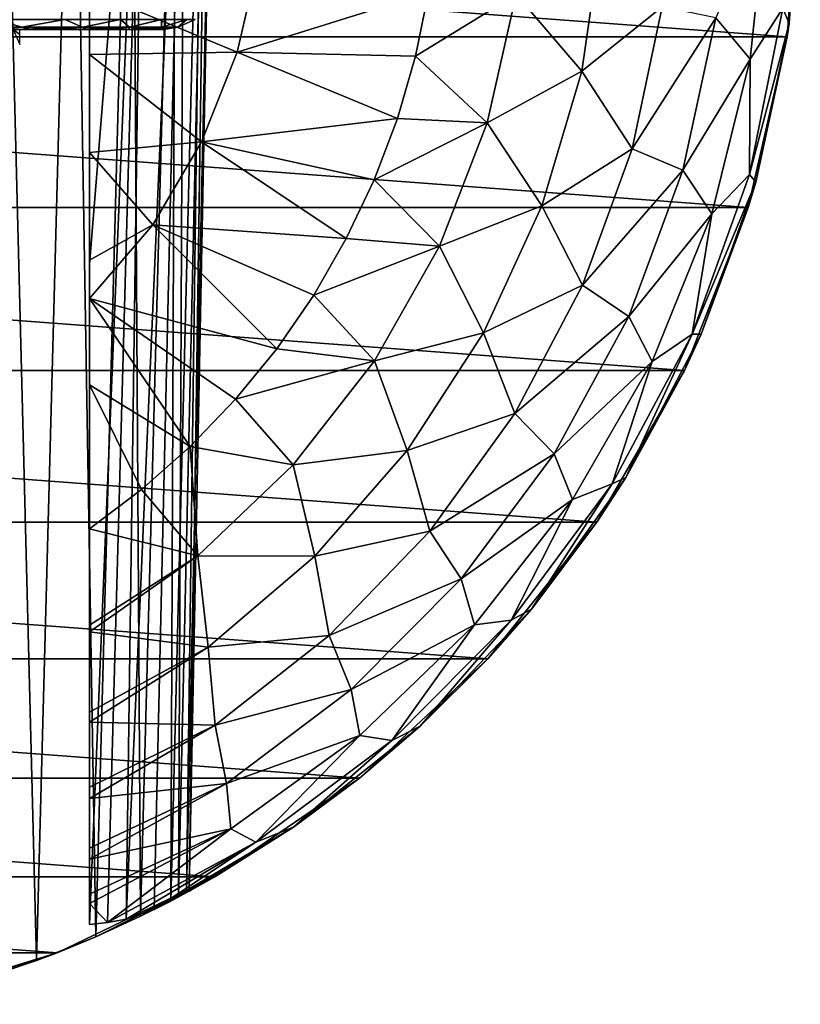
# Model space of a CAD drawing. Header units: millimetres. Extents: x -223 to 138, y -45 to 391.
# Tile 112 of 159: x -168 to -154, y 130 to 147. Entities that reach past the tile are written whole.
import ezdxf

# ---------------------------------------------------------------- set-up
doc = ezdxf.new("R2010")
doc.units = ezdxf.units.MM
doc.header["$LTSCALE"] = 81.481481
for name, color, linetype in [('123', 7, 'CONTINUOUS'), ('125', 7, 'CONTINUOUS'), ('126', 7, 'CONTINUOUS'), ('127', 7, 'CONTINUOUS'), ('128', 7, 'CONTINUOUS'), ('130', 7, 'CONTINUOUS'), ('135', 7, 'CONTINUOUS'), ('175', 7, 'CONTINUOUS'), ('178', 7, 'CONTINUOUS')]:
    doc.layers.add(name, color=color, linetype=linetype)

msp = doc.modelspace()

# ---------------------------------------------------------------- linework, layer by layer
at = {"layer": '123', "color": 7, "linetype": 'CONTINUOUS', "true_color": 0xaaaaaa}
for points in [[(-195.766, 146.871, -73.5), (-196, 150, -73.5), (-154.234, 146.871, -73.5), (-195.766, 146.871, -73.5)], [(-154.234, 146.871, -73.5), (-196, 150, -73.5), (-154, 150, -73.5), (-154.234, 146.871, -73.5)], [(-195.067, 143.811, -73.5), (-195.766, 146.871, -73.5), (-154.933, 143.811, -73.5), (-195.067, 143.811, -73.5)], [(-154.933, 143.811, -73.5), (-195.766, 146.871, -73.5), (-154.234, 146.871, -73.5), (-154.933, 143.811, -73.5)], [(-193.921, 140.889, -73.5), (-195.067, 143.811, -73.5), (-156.079, 140.889, -73.5), (-193.921, 140.889, -73.5)], [(-156.079, 140.889, -73.5), (-195.067, 143.811, -73.5), (-154.933, 143.811, -73.5), (-156.079, 140.889, -73.5)], [(-192.351, 138.171, -73.5), (-193.921, 140.889, -73.5), (-157.649, 138.171, -73.5), (-192.351, 138.171, -73.5)], [(-157.649, 138.171, -73.5), (-193.921, 140.889, -73.5), (-156.079, 140.889, -73.5), (-157.649, 138.171, -73.5)], [(-190.395, 135.717, -73.5), (-192.351, 138.171, -73.5), (-159.605, 135.717, -73.5), (-190.395, 135.717, -73.5)], [(-159.605, 135.717, -73.5), (-192.351, 138.171, -73.5), (-157.649, 138.171, -73.5), (-159.605, 135.717, -73.5)], [(-188.094, 133.582, -73.5), (-190.395, 135.717, -73.5), (-161.906, 133.582, -73.5), (-188.094, 133.582, -73.5)], [(-161.906, 133.582, -73.5), (-190.395, 135.717, -73.5), (-159.605, 135.717, -73.5), (-161.906, 133.582, -73.5)], [(-185.501, 131.814, -73.5), (-188.094, 133.582, -73.5), (-164.499, 131.814, -73.5), (-185.501, 131.814, -73.5)], [(-164.499, 131.814, -73.5), (-188.094, 133.582, -73.5), (-161.906, 133.582, -73.5), (-164.499, 131.814, -73.5)], [(-182.673, 130.452, -73.5), (-185.501, 131.814, -73.5), (-167.327, 130.452, -73.5), (-182.673, 130.452, -73.5)], [(-167.327, 130.452, -73.5), (-185.501, 131.814, -73.5), (-164.499, 131.814, -73.5), (-167.327, 130.452, -73.5)], [(-170.327, 129.527, -73.5), (-182.673, 130.452, -73.5), (-167.327, 130.452, -73.5), (-170.327, 129.527, -73.5)]]:
    msp.add_3dface(points, dxfattribs=at)
at = {"layer": '125', "color": 7, "linetype": 'CONTINUOUS', "true_color": 0xaaaaaa}
for points in [[(-154.2, 147.106, -36.5), (-154, 150, -36.5), (-154.313, 147.383, -34.787), (-154.2, 147.106, -36.5)], [(-154.898, 146.468, -33.115), (-154.602, 149.308, -33.115), (-155.513, 147.213, -31.544), (-154.898, 146.468, -33.115)], [(-154.898, 146.468, -33.115), (-154.313, 147.383, -34.787), (-154.602, 149.308, -33.115), (-154.898, 146.468, -33.115)], [(-157.558, 148.739, -28.89), (-159.096, 147.635, -27.886), (-157.919, 146.252, -28.89), (-157.558, 148.739, -28.89)], [(-157.558, 148.739, -28.89), (-157.919, 146.252, -28.89), (-156.479, 147.405, -30.121), (-157.558, 148.739, -28.89)], [(-160.668, 147.671, -27.14), (-160.902, 146.526, -27.14), (-159.096, 147.635, -27.886), (-160.668, 147.671, -27.14)], [(-159.096, 147.635, -27.886), (-160.902, 146.526, -27.14), (-159.615, 145.326, -27.886), (-159.096, 147.635, -27.886)], [(-159.096, 147.635, -27.886), (-159.615, 145.326, -27.886), (-157.919, 146.252, -28.89), (-159.096, 147.635, -27.886)], [(-156.479, 147.405, -30.121), (-157.919, 146.252, -28.89), (-157.018, 144.861, -30.121), (-156.479, 147.405, -30.121)], [(-156.479, 147.405, -30.121), (-157.018, 144.861, -30.121), (-155.513, 147.213, -31.544), (-156.479, 147.405, -30.121)], [(-154.913, 144.402, -34.787), (-154.2, 147.106, -36.5), (-154.313, 147.383, -34.787), (-154.913, 144.402, -34.787)], [(-154.913, 144.402, -34.787), (-154.313, 147.383, -34.787), (-154.898, 146.468, -33.115), (-154.913, 144.402, -34.787)], [(-155.513, 147.213, -31.544), (-157.018, 144.861, -30.121), (-156.105, 144.479, -31.544), (-155.513, 147.213, -31.544)], [(-154.898, 146.468, -33.115), (-155.513, 147.213, -31.544), (-156.105, 144.479, -31.544), (-154.898, 146.468, -33.115)], [(-154.798, 144.267, -36.5), (-154.2, 147.106, -36.5), (-154.913, 144.402, -34.787), (-154.798, 144.267, -36.5)], [(-160.902, 146.526, -27.14), (-161.227, 145.403, -27.14), (-159.615, 145.326, -27.886), (-160.902, 146.526, -27.14)], [(-155.588, 143.697, -33.115), (-154.898, 146.468, -33.115), (-156.105, 144.479, -31.544), (-155.588, 143.697, -33.115)], [(-155.588, 143.697, -33.115), (-154.913, 144.402, -34.787), (-154.898, 146.468, -33.115), (-155.588, 143.697, -33.115)], [(-157.919, 146.252, -28.89), (-159.615, 145.326, -27.886), (-158.633, 143.843, -28.89), (-157.919, 146.252, -28.89)], [(-157.919, 146.252, -28.89), (-158.633, 143.843, -28.89), (-157.018, 144.861, -30.121), (-157.919, 146.252, -28.89)], [(-161.227, 145.403, -27.14), (-161.642, 144.309, -27.14), (-159.615, 145.326, -27.886), (-161.227, 145.403, -27.14)], [(-159.615, 145.326, -27.886), (-161.642, 144.309, -27.14), (-160.468, 143.119, -27.886), (-159.615, 145.326, -27.886)], [(-159.615, 145.326, -27.886), (-160.468, 143.119, -27.886), (-158.633, 143.843, -28.89), (-159.615, 145.326, -27.886)], [(-157.018, 144.861, -30.121), (-158.633, 143.843, -28.89), (-157.905, 142.416, -30.121), (-157.018, 144.861, -30.121)], [(-157.018, 144.861, -30.121), (-157.905, 142.416, -30.121), (-156.105, 144.479, -31.544), (-157.018, 144.861, -30.121)], [(-156.105, 144.479, -31.544), (-157.905, 142.416, -30.121), (-157.078, 141.856, -31.544), (-156.105, 144.479, -31.544)], [(-155.588, 143.697, -33.115), (-156.105, 144.479, -31.544), (-157.078, 141.856, -31.544), (-155.588, 143.697, -33.115)], [(-155.941, 141.54, -34.787), (-154.798, 144.267, -36.5), (-154.913, 144.402, -34.787), (-155.941, 141.54, -34.787)], [(-155.941, 141.54, -34.787), (-154.913, 144.402, -34.787), (-155.588, 143.697, -33.115), (-155.941, 141.54, -34.787)], [(-161.642, 144.309, -27.14), (-162.143, 143.253, -27.14), (-160.468, 143.119, -27.886), (-161.642, 144.309, -27.14)], [(-155.78, 141.538, -36.5), (-154.798, 144.267, -36.5), (-155.941, 141.54, -34.787), (-155.78, 141.538, -36.5)], [(-158.633, 143.843, -28.89), (-160.468, 143.119, -27.886), (-159.684, 141.561, -28.89), (-158.633, 143.843, -28.89)], [(-158.633, 143.843, -28.89), (-159.684, 141.561, -28.89), (-157.905, 142.416, -30.121), (-158.633, 143.843, -28.89)], [(-156.657, 141.05, -33.115), (-155.588, 143.697, -33.115), (-157.078, 141.856, -31.544), (-156.657, 141.05, -33.115)], [(-156.657, 141.05, -33.115), (-155.941, 141.54, -34.787), (-155.588, 143.697, -33.115), (-156.657, 141.05, -33.115)], [(-162.143, 143.253, -27.14), (-162.727, 142.241, -27.14), (-160.468, 143.119, -27.886), (-162.143, 143.253, -27.14)], [(-160.468, 143.119, -27.886), (-162.727, 142.241, -27.14), (-161.636, 141.06, -27.886), (-160.468, 143.119, -27.886)], [(-160.468, 143.119, -27.886), (-161.636, 141.06, -27.886), (-159.684, 141.561, -28.89), (-160.468, 143.119, -27.886)], [(-157.905, 142.416, -30.121), (-159.684, 141.561, -28.89), (-159.122, 140.118, -30.121), (-157.905, 142.416, -30.121)], [(-157.905, 142.416, -30.121), (-159.122, 140.118, -30.121), (-157.078, 141.856, -31.544), (-157.905, 142.416, -30.121)], [(-162.727, 142.241, -27.14), (-163.391, 141.278, -27.14), (-161.636, 141.06, -27.886), (-162.727, 142.241, -27.14)], [(-157.078, 141.856, -31.544), (-159.122, 140.118, -30.121), (-158.414, 139.397, -31.544), (-157.078, 141.856, -31.544)], [(-156.657, 141.05, -33.115), (-157.078, 141.856, -31.544), (-158.414, 139.397, -31.544), (-156.657, 141.05, -33.115)], [(-159.684, 141.561, -28.89), (-161.636, 141.06, -27.886), (-161.052, 139.453, -28.89), (-159.684, 141.561, -28.89)], [(-159.684, 141.561, -28.89), (-161.052, 139.453, -28.89), (-159.122, 140.118, -30.121), (-159.684, 141.561, -28.89)], [(-157.374, 138.858, -34.787), (-157.13, 138.97, -36.5), (-155.941, 141.54, -34.787), (-157.374, 138.858, -34.787)], [(-157.374, 138.858, -34.787), (-155.941, 141.54, -34.787), (-156.657, 141.05, -33.115), (-157.374, 138.858, -34.787)], [(-157.13, 138.97, -36.5), (-155.78, 141.538, -36.5), (-155.941, 141.54, -34.787), (-157.13, 138.97, -36.5)], [(-163.391, 141.278, -27.14), (-164.131, 140.373, -27.14), (-161.636, 141.06, -27.886), (-163.391, 141.278, -27.14)], [(-161.636, 141.06, -27.886), (-164.131, 140.373, -27.14), (-163.093, 139.195, -27.886), (-161.636, 141.06, -27.886)], [(-161.636, 141.06, -27.886), (-163.093, 139.195, -27.886), (-161.052, 139.453, -28.89), (-161.636, 141.06, -27.886)], [(-158.086, 138.578, -33.115), (-156.657, 141.05, -33.115), (-158.414, 139.397, -31.544), (-158.086, 138.578, -33.115)], [(-158.086, 138.578, -33.115), (-157.374, 138.858, -34.787), (-156.657, 141.05, -33.115), (-158.086, 138.578, -33.115)], [(-164.131, 140.373, -27.14), (-164.94, 139.529, -27.14), (-163.093, 139.195, -27.886), (-164.131, 140.373, -27.14)], [(-159.122, 140.118, -30.121), (-161.052, 139.453, -28.89), (-160.646, 138.011, -30.121), (-159.122, 140.118, -30.121)], [(-159.122, 140.118, -30.121), (-160.646, 138.011, -30.121), (-158.414, 139.397, -31.544), (-159.122, 140.118, -30.121)], [(-164.94, 139.529, -27.14), (-165.815, 138.754, -27.14), (-164.808, 137.564, -27.886), (-164.94, 139.529, -27.14)], [(-163.093, 139.195, -27.886), (-164.94, 139.529, -27.14), (-164.808, 137.564, -27.886), (-163.093, 139.195, -27.886)], [(-161.052, 139.453, -28.89), (-163.093, 139.195, -27.886), (-162.707, 137.562, -28.89), (-161.052, 139.453, -28.89)], [(-161.052, 139.453, -28.89), (-162.707, 137.562, -28.89), (-160.646, 138.011, -30.121), (-161.052, 139.453, -28.89)], [(-158.414, 139.397, -31.544), (-160.646, 138.011, -30.121), (-160.084, 137.153, -31.544), (-158.414, 139.397, -31.544)], [(-158.086, 138.578, -33.115), (-158.414, 139.397, -31.544), (-160.084, 137.153, -31.544), (-158.086, 138.578, -33.115)], [(-163.093, 139.195, -27.886), (-164.808, 137.564, -27.886), (-162.707, 137.562, -28.89), (-163.093, 139.195, -27.886)], [(-158.82, 136.613, -36.5), (-157.13, 138.97, -36.5), (-157.374, 138.858, -34.787), (-158.82, 136.613, -36.5)], [(-165.815, 138.754, -27.14), (-166.75, 138.051, -27.14), (-164.808, 137.564, -27.886), (-165.815, 138.754, -27.14)], [(-159.183, 136.412, -34.787), (-158.82, 136.613, -36.5), (-157.374, 138.858, -34.787), (-159.183, 136.412, -34.787)], [(-159.183, 136.412, -34.787), (-157.374, 138.858, -34.787), (-158.086, 138.578, -33.115), (-159.183, 136.412, -34.787)], [(-159.846, 136.329, -33.115), (-158.086, 138.578, -33.115), (-160.084, 137.153, -31.544), (-159.846, 136.329, -33.115)], [(-159.846, 136.329, -33.115), (-159.183, 136.412, -34.787), (-158.086, 138.578, -33.115), (-159.846, 136.329, -33.115)], [(-164.808, 137.564, -27.886), (-166.75, 138.051, -27.14), (-166.75, 136.325, -27.823), (-164.808, 137.564, -27.886)], [(-160.646, 138.011, -30.121), (-162.707, 137.562, -28.89), (-162.448, 136.136, -30.121), (-160.646, 138.011, -30.121)], [(-160.646, 138.011, -30.121), (-162.448, 136.136, -30.121), (-160.084, 137.153, -31.544), (-160.646, 138.011, -30.121)], [(-166.75, 136.201, -27.885), (-164.808, 137.564, -27.886), (-166.75, 136.325, -27.823), (-166.75, 136.201, -27.885)], [(-164.808, 137.564, -27.886), (-166.75, 136.201, -27.885), (-164.617, 135.929, -28.89), (-164.808, 137.564, -27.886)], [(-162.707, 137.562, -28.89), (-164.808, 137.564, -27.886), (-164.617, 135.929, -28.89), (-162.707, 137.562, -28.89)], [(-162.707, 137.562, -28.89), (-164.617, 135.929, -28.89), (-162.448, 136.136, -30.121), (-162.707, 137.562, -28.89)], [(-160.084, 137.153, -31.544), (-162.448, 136.136, -30.121), (-162.056, 135.168, -31.544), (-160.084, 137.153, -31.544)], [(-159.846, 136.329, -33.115), (-160.084, 137.153, -31.544), (-162.056, 135.168, -31.544), (-159.846, 136.329, -33.115)], [(-160.82, 134.511, -36.5), (-158.82, 136.613, -36.5), (-159.183, 136.412, -34.787), (-160.82, 134.511, -36.5)], [(-161.902, 134.348, -33.115), (-159.846, 136.329, -33.115), (-162.056, 135.168, -31.544), (-161.902, 134.348, -33.115)], [(-161.902, 134.348, -33.115), (-161.327, 134.256, -34.787), (-159.846, 136.329, -33.115), (-161.902, 134.348, -33.115)], [(-161.327, 134.256, -34.787), (-160.82, 134.511, -36.5), (-159.183, 136.412, -34.787), (-161.327, 134.256, -34.787)], [(-161.327, 134.256, -34.787), (-159.183, 136.412, -34.787), (-159.846, 136.329, -33.115), (-161.327, 134.256, -34.787)], [(-166.75, 136.201, -27.885), (-166.75, 134.764, -28.755), (-164.617, 135.929, -28.89), (-166.75, 136.201, -27.885)], [(-162.448, 136.136, -30.121), (-164.617, 135.929, -28.89), (-164.492, 134.529, -30.121), (-162.448, 136.136, -30.121)], [(-162.448, 136.136, -30.121), (-164.492, 134.529, -30.121), (-162.056, 135.168, -31.544), (-162.448, 136.136, -30.121)], [(-164.617, 135.929, -28.89), (-166.75, 134.764, -28.755), (-166.75, 134.582, -28.89), (-164.617, 135.929, -28.89)], [(-164.617, 135.929, -28.89), (-166.75, 134.582, -28.89), (-164.492, 134.529, -30.121), (-164.617, 135.929, -28.89)], [(-162.056, 135.168, -31.544), (-164.492, 134.529, -30.121), (-164.29, 133.483, -31.544), (-162.056, 135.168, -31.544)], [(-161.902, 134.348, -33.115), (-162.056, 135.168, -31.544), (-164.29, 133.483, -31.544), (-161.902, 134.348, -33.115)], [(-166.75, 134.582, -28.89), (-166.75, 133.417, -29.911), (-164.492, 134.529, -30.121), (-166.75, 134.582, -28.89)], [(-164.492, 134.529, -30.121), (-166.75, 133.417, -29.911), (-166.75, 133.216, -30.123), (-164.492, 134.529, -30.121)], [(-164.492, 134.529, -30.121), (-166.75, 133.216, -30.123), (-164.29, 133.483, -31.544), (-164.492, 134.529, -30.121)], [(-163.09, 132.704, -36.5), (-160.82, 134.511, -36.5), (-161.327, 134.256, -34.787), (-163.09, 132.704, -36.5)], [(-164.215, 132.673, -33.115), (-161.902, 134.348, -33.115), (-164.29, 133.483, -31.544), (-164.215, 132.673, -33.115)], [(-164.215, 132.673, -33.115), (-163.763, 132.435, -34.787), (-161.902, 134.348, -33.115), (-164.215, 132.673, -33.115)], [(-163.763, 132.435, -34.787), (-161.327, 134.256, -34.787), (-161.902, 134.348, -33.115), (-163.763, 132.435, -34.787)], [(-163.763, 132.435, -34.787), (-163.09, 132.704, -36.5), (-161.327, 134.256, -34.787), (-163.763, 132.435, -34.787)], [(-164.215, 132.673, -33.115), (-164.29, 133.483, -31.544), (-166.75, 132.126, -31.545), (-164.215, 132.673, -33.115)], [(-166.75, 133.216, -30.123), (-166.75, 132.324, -31.243), (-164.29, 133.483, -31.544), (-166.75, 133.216, -30.123)], [(-164.29, 133.483, -31.544), (-166.75, 132.324, -31.243), (-166.75, 132.126, -31.545), (-164.29, 133.483, -31.544)], [(-166.75, 131.333, -33.114), (-166.424, 130.994, -34.783), (-164.215, 132.673, -33.115), (-166.75, 131.333, -33.114)], [(-166.75, 131.333, -33.114), (-164.215, 132.673, -33.115), (-166.75, 131.503, -32.709), (-166.75, 131.333, -33.114)], [(-164.215, 132.673, -33.115), (-166.75, 132.126, -31.545), (-166.75, 131.503, -32.709), (-164.215, 132.673, -33.115)], [(-166.424, 130.994, -34.783), (-163.763, 132.435, -34.787), (-164.215, 132.673, -33.115), (-166.424, 130.994, -34.783)], [(-165.587, 131.228, -36.5), (-163.09, 132.704, -36.5), (-163.763, 132.435, -34.787), (-165.587, 131.228, -36.5)], [(-166.424, 130.994, -34.783), (-166.09, 131.054, -35.373), (-163.763, 132.435, -34.787), (-166.424, 130.994, -34.783)], [(-166.09, 131.054, -35.373), (-165.587, 131.228, -36.5), (-163.763, 132.435, -34.787), (-166.09, 131.054, -35.373)], [(-166.75, 130.959, -34.282), (-166.424, 130.994, -34.783), (-166.75, 131.333, -33.114), (-166.75, 130.959, -34.282)]]:
    msp.add_3dface(points, dxfattribs=at)
at = {"layer": '126', "color": 7, "linetype": 'CONTINUOUS', "true_color": 0xaaaaaa}
for points in [[(-164.099, 146.594, -26.113), (-163.71, 148.277, -26.113), (-166.75, 147.7, -25.399), (-164.099, 146.594, -26.113)], [(-164.099, 146.594, -26.113), (-160.668, 147.671, -27.14), (-163.71, 148.277, -26.113), (-164.099, 146.594, -26.113)], [(-166.75, 146.554, -25.48), (-164.099, 146.594, -26.113), (-166.75, 147.7, -25.399), (-166.75, 146.554, -25.48)], [(-160.902, 146.526, -27.14), (-160.668, 147.671, -27.14), (-164.099, 146.594, -26.113), (-160.902, 146.526, -27.14)], [(-164.738, 144.988, -26.113), (-164.099, 146.594, -26.113), (-166.75, 146.554, -25.48), (-164.738, 144.988, -26.113)], [(-166.75, 144.796, -25.669), (-164.738, 144.988, -26.113), (-166.75, 146.554, -25.48), (-166.75, 144.796, -25.669)], [(-164.738, 144.988, -26.113), (-161.227, 145.403, -27.14), (-164.099, 146.594, -26.113), (-164.738, 144.988, -26.113)], [(-161.227, 145.403, -27.14), (-160.902, 146.526, -27.14), (-164.099, 146.594, -26.113), (-161.227, 145.403, -27.14)], [(-161.642, 144.309, -27.14), (-161.227, 145.403, -27.14), (-164.738, 144.988, -26.113), (-161.642, 144.309, -27.14)], [(-165.611, 143.497, -26.113), (-164.738, 144.988, -26.113), (-166.75, 144.796, -25.669), (-165.611, 143.497, -26.113)], [(-165.611, 143.497, -26.113), (-162.143, 143.253, -27.14), (-164.738, 144.988, -26.113), (-165.611, 143.497, -26.113)], [(-162.143, 143.253, -27.14), (-161.642, 144.309, -27.14), (-164.738, 144.988, -26.113), (-162.143, 143.253, -27.14)], [(-166.75, 142.864, -25.968), (-165.611, 143.497, -26.113), (-166.75, 144.796, -25.669), (-166.75, 142.864, -25.968)], [(-166.75, 142.177, -26.098), (-163.391, 141.278, -27.14), (-165.611, 143.497, -26.113), (-166.75, 142.177, -26.098)], [(-166.75, 142.177, -26.098), (-165.611, 143.497, -26.113), (-166.75, 142.864, -25.968), (-166.75, 142.177, -26.098)], [(-163.391, 141.278, -27.14), (-162.727, 142.241, -27.14), (-165.611, 143.497, -26.113), (-163.391, 141.278, -27.14)], [(-162.727, 142.241, -27.14), (-162.143, 143.253, -27.14), (-165.611, 143.497, -26.113), (-162.727, 142.241, -27.14)], [(-164.94, 139.529, -27.14), (-164.131, 140.373, -27.14), (-166.75, 142.177, -26.098), (-164.94, 139.529, -27.14)], [(-166.75, 140.629, -26.434), (-164.94, 139.529, -27.14), (-166.75, 142.177, -26.098), (-166.75, 140.629, -26.434)], [(-164.131, 140.373, -27.14), (-163.391, 141.278, -27.14), (-166.75, 142.177, -26.098), (-164.131, 140.373, -27.14)], [(-166.75, 138.051, -27.14), (-165.815, 138.754, -27.14), (-166.75, 140.629, -26.434), (-166.75, 138.051, -27.14)], [(-165.815, 138.754, -27.14), (-164.94, 139.529, -27.14), (-166.75, 140.629, -26.434), (-165.815, 138.754, -27.14)]]:
    msp.add_3dface(points, dxfattribs=at)
at = {"layer": '127', "color": 7, "linetype": 'CONTINUOUS', "true_color": 0xaaaaaa}
for points in [[(-154.234, 146.871, -73.5), (-154, 150, -73.5), (-154.2, 147.106, -36.5), (-154.234, 146.871, -73.5)], [(-154, 150, -73.5), (-154, 150, -36.5), (-154.2, 147.106, -36.5), (-154, 150, -73.5)], [(-154.234, 146.871, -73.5), (-154.2, 147.106, -36.5), (-154.798, 144.267, -36.5), (-154.234, 146.871, -73.5)], [(-154.933, 143.811, -73.5), (-154.234, 146.871, -73.5), (-154.798, 144.267, -36.5), (-154.933, 143.811, -73.5)], [(-154.933, 143.811, -73.5), (-154.798, 144.267, -36.5), (-155.78, 141.538, -36.5), (-154.933, 143.811, -73.5)], [(-156.079, 140.889, -73.5), (-154.933, 143.811, -73.5), (-155.78, 141.538, -36.5), (-156.079, 140.889, -73.5)], [(-156.079, 140.889, -73.5), (-155.78, 141.538, -36.5), (-157.13, 138.97, -36.5), (-156.079, 140.889, -73.5)], [(-157.649, 138.171, -73.5), (-156.079, 140.889, -73.5), (-157.13, 138.97, -36.5), (-157.649, 138.171, -73.5)], [(-157.649, 138.171, -73.5), (-157.13, 138.97, -36.5), (-158.82, 136.613, -36.5), (-157.649, 138.171, -73.5)], [(-159.605, 135.717, -73.5), (-157.649, 138.171, -73.5), (-158.82, 136.613, -36.5), (-159.605, 135.717, -73.5)], [(-159.605, 135.717, -73.5), (-158.82, 136.613, -36.5), (-160.82, 134.511, -36.5), (-159.605, 135.717, -73.5)], [(-161.906, 133.582, -73.5), (-159.605, 135.717, -73.5), (-160.82, 134.511, -36.5), (-161.906, 133.582, -73.5)], [(-161.906, 133.582, -73.5), (-160.82, 134.511, -36.5), (-163.09, 132.704, -36.5), (-161.906, 133.582, -73.5)], [(-164.499, 131.814, -73.5), (-161.906, 133.582, -73.5), (-163.09, 132.704, -36.5), (-164.499, 131.814, -73.5)], [(-163.09, 132.704, -36.5), (-165.587, 131.228, -36.5), (-165.151, 131.453, -38.015), (-163.09, 132.704, -36.5)], [(-164.961, 131.555, -39.539), (-163.09, 132.704, -36.5), (-165.151, 131.453, -38.015), (-164.961, 131.555, -39.539)], [(-164.499, 131.814, -73.5), (-163.09, 132.704, -36.5), (-164.961, 131.555, -39.539), (-164.499, 131.814, -73.5)], [(-167.327, 130.452, -73.5), (-164.499, 131.814, -73.5), (-166.636, 130.738, -45.541), (-167.327, 130.452, -73.5)], [(-166.636, 130.738, -45.541), (-164.499, 131.814, -73.5), (-165.831, 131.107, -44.092), (-166.636, 130.738, -45.541)], [(-165.831, 131.107, -44.092), (-164.499, 131.814, -73.5), (-165.292, 131.378, -42.585), (-165.831, 131.107, -44.092)], [(-165.292, 131.378, -42.585), (-164.499, 131.814, -73.5), (-165.008, 131.53, -41.063), (-165.292, 131.378, -42.585)], [(-165.008, 131.53, -41.063), (-164.499, 131.814, -73.5), (-164.961, 131.555, -39.539), (-165.008, 131.53, -41.063)], [(-167.696, 130.311, -46.866), (-167.327, 130.452, -73.5), (-166.636, 130.738, -45.541), (-167.696, 130.311, -46.866)], [(-170.327, 129.527, -73.5), (-167.327, 130.452, -73.5), (-168.966, 129.886, -47.995), (-170.327, 129.527, -73.5)], [(-168.966, 129.886, -47.995), (-167.327, 130.452, -73.5), (-167.696, 130.311, -46.866), (-168.966, 129.886, -47.995)]]:
    msp.add_3dface(points, dxfattribs=at)
at = {"layer": '128', "color": 7, "linetype": 'CONTINUOUS', "true_color": 0xaaaaaa}
for points in [[(-168.966, 129.886, -47.995), (-167.696, 130.311, -46.866), (-168.328, 155, -48.108), (-168.966, 129.886, -47.995)], [(-168.328, 155, -48.108), (-167.696, 130.311, -46.866), (-167.038, 155, -46.845), (-168.328, 155, -48.108)], [(-167.696, 130.311, -46.866), (-166.636, 130.738, -45.541), (-167.038, 155, -46.845), (-167.696, 130.311, -46.866)], [(-167.038, 155, -46.845), (-166.636, 130.738, -45.541), (-165.983, 155, -45.381), (-167.038, 155, -46.845)], [(-166.424, 130.994, -34.783), (-166.75, 130.959, -34.282), (-165.759, 155, -35.014), (-166.424, 130.994, -34.783)], [(-165.759, 155, -35.014), (-166.75, 130.959, -34.282), (-166.75, 142.788, -33.892), (-165.759, 155, -35.014)], [(-166.75, 155, -33.505), (-165.759, 155, -35.014), (-166.75, 142.788, -33.892), (-166.75, 155, -33.505)], [(-166.636, 130.738, -45.541), (-165.831, 131.107, -44.092), (-165.983, 155, -45.381), (-166.636, 130.738, -45.541)], [(-166.09, 131.054, -35.373), (-166.424, 130.994, -34.783), (-165.759, 155, -35.014), (-166.09, 131.054, -35.373)], [(-165.587, 131.228, -36.5), (-166.09, 131.054, -35.373), (-165.042, 155, -36.67), (-165.587, 131.228, -36.5)], [(-165.042, 155, -36.67), (-166.09, 131.054, -35.373), (-165.759, 155, -35.014), (-165.042, 155, -36.67)], [(-165.983, 155, -45.381), (-165.831, 131.107, -44.092), (-165.195, 155, -43.757), (-165.983, 155, -45.381)], [(-165.831, 131.107, -44.092), (-165.292, 131.378, -42.585), (-165.195, 155, -43.757), (-165.831, 131.107, -44.092)], [(-165.151, 131.453, -38.015), (-165.587, 131.228, -36.5), (-165.042, 155, -36.67), (-165.151, 131.453, -38.015)], [(-165.292, 131.378, -42.585), (-165.008, 131.53, -41.063), (-164.696, 155, -42.022), (-165.292, 131.378, -42.585)], [(-165.195, 155, -43.757), (-165.292, 131.378, -42.585), (-164.696, 155, -42.022), (-165.195, 155, -43.757)], [(-164.961, 131.555, -39.539), (-165.151, 131.453, -38.015), (-164.619, 155, -38.425), (-164.961, 131.555, -39.539)], [(-164.619, 155, -38.425), (-165.151, 131.453, -38.015), (-165.042, 155, -36.67), (-164.619, 155, -38.425)], [(-165.008, 131.53, -41.063), (-164.961, 131.555, -39.539), (-164.502, 155, -40.227), (-165.008, 131.53, -41.063)], [(-164.696, 155, -42.022), (-165.008, 131.53, -41.063), (-164.502, 155, -40.227), (-164.696, 155, -42.022)], [(-164.502, 155, -40.227), (-164.961, 131.555, -39.539), (-164.619, 155, -38.425), (-164.502, 155, -40.227)]]:
    msp.add_3dface(points, dxfattribs=at)
at = {"layer": '130', "color": 7, "linetype": 'CONTINUOUS', "true_color": 0xaaaaaa}
for points in [[(-166.75, 142.788, -33.892), (-166.75, 153.446, -25.48), (-166.75, 155, -31.633), (-166.75, 142.788, -33.892)], [(-166.75, 155, -33.505), (-166.75, 142.788, -33.892), (-166.75, 155, -31.633), (-166.75, 155, -33.505)], [(-166.75, 152.3, -25.399), (-166.75, 153.446, -25.48), (-166.75, 142.788, -33.892), (-166.75, 152.3, -25.399)], [(-166.75, 151.154, -25.35), (-166.75, 152.3, -25.399), (-166.75, 142.788, -33.892), (-166.75, 151.154, -25.35)], [(-166.75, 150, -25.333), (-166.75, 151.154, -25.35), (-166.75, 142.788, -33.892), (-166.75, 150, -25.333)], [(-166.75, 148.846, -25.35), (-166.75, 150, -25.333), (-166.75, 142.788, -33.892), (-166.75, 148.846, -25.35)], [(-166.75, 147.7, -25.399), (-166.75, 148.846, -25.35), (-166.75, 142.788, -33.892), (-166.75, 147.7, -25.399)], [(-166.75, 146.554, -25.48), (-166.75, 147.7, -25.399), (-166.75, 142.788, -33.892), (-166.75, 146.554, -25.48)], [(-166.75, 144.796, -25.669), (-166.75, 146.554, -25.48), (-166.75, 142.788, -33.892), (-166.75, 144.796, -25.669)], [(-166.75, 142.864, -25.968), (-166.75, 144.796, -25.669), (-166.75, 142.788, -33.892), (-166.75, 142.864, -25.968)], [(-166.75, 142.177, -26.098), (-166.75, 142.864, -25.968), (-166.75, 142.788, -33.892), (-166.75, 142.177, -26.098)], [(-166.75, 130.959, -34.282), (-166.75, 142.177, -26.098), (-166.75, 142.788, -33.892), (-166.75, 130.959, -34.282)], [(-166.75, 130.959, -34.282), (-166.75, 140.629, -26.434), (-166.75, 142.177, -26.098), (-166.75, 130.959, -34.282)], [(-166.75, 130.959, -34.282), (-166.75, 138.051, -27.14), (-166.75, 140.629, -26.434), (-166.75, 130.959, -34.282)], [(-166.75, 138.051, -27.14), (-166.75, 130.959, -34.282), (-166.75, 136.325, -27.823), (-166.75, 138.051, -27.14)], [(-166.75, 130.959, -34.282), (-166.75, 136.201, -27.885), (-166.75, 136.325, -27.823), (-166.75, 130.959, -34.282)], [(-166.75, 136.201, -27.885), (-166.75, 130.959, -34.282), (-166.75, 134.764, -28.755), (-166.75, 136.201, -27.885)], [(-166.75, 134.764, -28.755), (-166.75, 130.959, -34.282), (-166.75, 134.582, -28.89), (-166.75, 134.764, -28.755)], [(-166.75, 134.582, -28.89), (-166.75, 130.959, -34.282), (-166.75, 133.417, -29.911), (-166.75, 134.582, -28.89)], [(-166.75, 133.417, -29.911), (-166.75, 130.959, -34.282), (-166.75, 133.216, -30.123), (-166.75, 133.417, -29.911)], [(-166.75, 133.216, -30.123), (-166.75, 130.959, -34.282), (-166.75, 132.324, -31.243), (-166.75, 133.216, -30.123)], [(-166.75, 132.324, -31.243), (-166.75, 130.959, -34.282), (-166.75, 132.126, -31.545), (-166.75, 132.324, -31.243)], [(-166.75, 130.959, -34.282), (-166.75, 131.333, -33.114), (-166.75, 132.126, -31.545), (-166.75, 130.959, -34.282)], [(-166.75, 132.126, -31.545), (-166.75, 131.333, -33.114), (-166.75, 131.503, -32.709), (-166.75, 132.126, -31.545)]]:
    msp.add_3dface(points, dxfattribs=at)
at = {"layer": '135', "color": 7, "linetype": 'CONTINUOUS', "true_color": 0xaaaaaa}
for points in [[(-168, 147, -40), (-168.117, 147, -38.727), (-168, 146.912, -40), (-168, 147, -40)], [(-168, 146.912, -40), (-168.117, 147, -38.727), (-168, 146.734, -39.967), (-168, 146.912, -40)]]:
    msp.add_3dface(points, dxfattribs=at)
at = {"layer": '175', "color": 7, "linetype": 'CONTINUOUS', "true_color": 0xaaaaaa}
for points in [[(-167.823, 147, -33.662), (-168.426, 147, -33.038), (-168.422, 147, -46.957), (-167.823, 147, -33.662)], [(-167.82, 147, -46.334), (-167.823, 147, -33.662), (-168.422, 147, -46.957), (-167.82, 147, -46.334)], [(-167.281, 147, -34.335), (-167.823, 147, -33.662), (-167.82, 147, -46.334), (-167.281, 147, -34.335)], [(-167.279, 147, -45.662), (-167.281, 147, -34.335), (-167.82, 147, -46.334), (-167.279, 147, -45.662)], [(-166.8, 147, -35.057), (-167.281, 147, -34.335), (-167.279, 147, -45.662), (-166.8, 147, -35.057)], [(-166.798, 147, -44.941), (-166.8, 147, -35.057), (-167.279, 147, -45.662), (-166.798, 147, -44.941)], [(-166.387, 147, -35.817), (-166.8, 147, -35.057), (-166.798, 147, -44.941), (-166.387, 147, -35.817)], [(-166.387, 147, -44.183), (-166.387, 147, -35.817), (-166.798, 147, -44.941), (-166.387, 147, -44.183)], [(-166.044, 147, -36.614), (-166.387, 147, -35.817), (-166.044, 147, -43.387), (-166.044, 147, -36.614)], [(-166.044, 147, -43.387), (-166.387, 147, -35.817), (-166.387, 147, -44.183), (-166.044, 147, -43.387)], [(-165.775, 147, -37.436), (-166.044, 147, -36.614), (-165.776, 147, -42.567), (-165.775, 147, -37.436)], [(-165.776, 147, -42.567), (-166.044, 147, -36.614), (-166.044, 147, -43.387), (-165.776, 147, -42.567)], [(-165.582, 147, -41.724), (-165.775, 147, -37.436), (-165.776, 147, -42.567), (-165.582, 147, -41.724)], [(-165.581, 147, -38.282), (-165.775, 147, -37.436), (-165.582, 147, -41.724), (-165.581, 147, -38.282)], [(-165.464, 147, -40.868), (-165.581, 147, -38.282), (-165.582, 147, -41.724), (-165.464, 147, -40.868)], [(-165.464, 147, -39.139), (-165.581, 147, -38.282), (-165.464, 147, -40.868), (-165.464, 147, -39.139)], [(-165.425, 147, -40.004), (-165.464, 147, -39.139), (-165.464, 147, -40.868), (-165.425, 147, -40.004)]]:
    msp.add_3dface(points, dxfattribs=at)
at = {"layer": '178', "color": 7, "linetype": 'CONTINUOUS', "true_color": 0xaaaaaa}
for points in [[(-169.254, 147.046, -31.969), (-167.96, 147.046, -33.076), (-168.421, 147.181, -32.273), (-169.254, 147.046, -31.969)], [(-167.959, 147.046, -46.924), (-169.254, 147.046, -48.031), (-168.42, 147.181, -47.726), (-167.959, 147.046, -46.924)], [(-169.254, 147.046, -31.969), (-168.426, 147, -33.038), (-167.96, 147.046, -33.076), (-169.254, 147.046, -31.969)], [(-167.959, 147.046, -46.924), (-169.074, 147, -47.521), (-169.254, 147.046, -48.031), (-167.959, 147.046, -46.924)], [(-168.422, 147, -46.957), (-169.074, 147, -47.521), (-167.959, 147.046, -46.924), (-168.422, 147, -46.957)], [(-168.426, 147, -33.038), (-167.823, 147, -33.662), (-167.96, 147.046, -33.076), (-168.426, 147, -33.038)], [(-167.82, 147, -46.334), (-168.422, 147, -46.957), (-167.959, 147.046, -46.924), (-167.82, 147, -46.334)], [(-168.421, 147.181, -32.273), (-167.96, 147.046, -33.076), (-167.189, 147.181, -33.521), (-168.421, 147.181, -32.273)], [(-167.188, 147.181, -46.477), (-167.959, 147.046, -46.924), (-168.42, 147.181, -47.726), (-167.188, 147.181, -46.477)], [(-167.96, 147.046, -33.076), (-166.874, 147.046, -34.388), (-167.189, 147.181, -33.521), (-167.96, 147.046, -33.076)], [(-167.823, 147, -33.662), (-167.281, 147, -34.335), (-167.96, 147.046, -33.076), (-167.823, 147, -33.662)], [(-167.96, 147.046, -33.076), (-167.281, 147, -34.335), (-166.874, 147.046, -34.388), (-167.96, 147.046, -33.076)], [(-166.874, 147.046, -45.611), (-167.959, 147.046, -46.924), (-167.188, 147.181, -46.477), (-166.874, 147.046, -45.611)], [(-166.874, 147.046, -45.611), (-167.82, 147, -46.334), (-167.959, 147.046, -46.924), (-166.874, 147.046, -45.611)], [(-167.279, 147, -45.662), (-167.82, 147, -46.334), (-166.874, 147.046, -45.611), (-167.279, 147, -45.662)], [(-167.281, 147, -34.335), (-166.8, 147, -35.057), (-166.874, 147.046, -34.388), (-167.281, 147, -34.335)], [(-166.798, 147, -44.941), (-167.279, 147, -45.662), (-166.874, 147.046, -45.611), (-166.798, 147, -44.941)], [(-167.189, 147.181, -33.521), (-166.874, 147.046, -34.388), (-166.19, 147.181, -34.963), (-167.189, 147.181, -33.521)], [(-166.189, 147.181, -45.035), (-166.874, 147.046, -45.611), (-167.188, 147.181, -46.477), (-166.189, 147.181, -45.035)], [(-166.874, 147.046, -34.388), (-166.031, 147.046, -35.868), (-166.19, 147.181, -34.963), (-166.874, 147.046, -34.388)], [(-166.031, 147.046, -44.132), (-166.874, 147.046, -45.611), (-166.189, 147.181, -45.035), (-166.031, 147.046, -44.132)], [(-166.8, 147, -35.057), (-166.387, 147, -35.817), (-166.874, 147.046, -34.388), (-166.8, 147, -35.057)], [(-166.874, 147.046, -34.388), (-166.387, 147, -35.817), (-166.031, 147.046, -35.868), (-166.874, 147.046, -34.388)], [(-166.031, 147.046, -44.132), (-166.798, 147, -44.941), (-166.874, 147.046, -45.611), (-166.031, 147.046, -44.132)], [(-166.387, 147, -44.183), (-166.798, 147, -44.941), (-166.031, 147.046, -44.132), (-166.387, 147, -44.183)], [(-166.387, 147, -35.817), (-166.044, 147, -36.614), (-166.031, 147.046, -35.868), (-166.387, 147, -35.817)], [(-166.044, 147, -43.387), (-166.387, 147, -44.183), (-166.031, 147.046, -44.132), (-166.044, 147, -43.387)], [(-166.19, 147.181, -34.963), (-166.031, 147.046, -35.868), (-165.454, 147.181, -36.556), (-166.19, 147.181, -34.963)], [(-165.453, 147.181, -43.442), (-166.031, 147.046, -44.132), (-166.189, 147.181, -45.035), (-165.453, 147.181, -43.442)], [(-166.044, 147, -36.614), (-165.775, 147, -37.436), (-166.031, 147.046, -35.868), (-166.044, 147, -36.614)], [(-165.776, 147, -42.567), (-166.044, 147, -43.387), (-165.454, 147.046, -42.529), (-165.776, 147, -42.567)], [(-165.454, 147.046, -42.529), (-166.044, 147, -43.387), (-166.031, 147.046, -44.132), (-165.454, 147.046, -42.529)], [(-166.031, 147.046, -35.868), (-165.455, 147.046, -37.471), (-165.454, 147.181, -36.556), (-166.031, 147.046, -35.868)], [(-165.454, 147.046, -42.529), (-166.031, 147.046, -44.132), (-165.453, 147.181, -43.442), (-165.454, 147.046, -42.529)], [(-166.031, 147.046, -35.868), (-165.775, 147, -37.436), (-165.455, 147.046, -37.471), (-166.031, 147.046, -35.868)], [(-165.582, 147, -41.724), (-165.776, 147, -42.567), (-165.454, 147.046, -42.529), (-165.582, 147, -41.724)], [(-165.775, 147, -37.436), (-165.581, 147, -38.282), (-165.455, 147.046, -37.471), (-165.775, 147, -37.436)], [(-165.464, 147, -40.868), (-165.582, 147, -41.724), (-165.162, 147.046, -40.851), (-165.464, 147, -40.868)], [(-165.162, 147.046, -40.851), (-165.582, 147, -41.724), (-165.454, 147.046, -42.529), (-165.162, 147.046, -40.851)], [(-165.581, 147, -38.282), (-165.464, 147, -39.139), (-165.455, 147.046, -37.471), (-165.581, 147, -38.282)], [(-165.464, 147, -39.139), (-165.425, 147, -40.004), (-165.162, 147.046, -39.148), (-165.464, 147, -39.139)], [(-165.455, 147.046, -37.471), (-165.464, 147, -39.139), (-165.162, 147.046, -39.148), (-165.455, 147.046, -37.471)], [(-165.425, 147, -40.004), (-165.464, 147, -40.868), (-165.162, 147.046, -40.851), (-165.425, 147, -40.004)], [(-165.455, 147.046, -37.471), (-165.162, 147.046, -39.148), (-165.004, 147.181, -38.251), (-165.455, 147.046, -37.471)], [(-165.454, 147.181, -36.556), (-165.455, 147.046, -37.471), (-165.004, 147.181, -38.251), (-165.454, 147.181, -36.556)], [(-165.162, 147.046, -40.851), (-165.454, 147.046, -42.529), (-165.003, 147.181, -41.747), (-165.162, 147.046, -40.851)], [(-165.003, 147.181, -41.747), (-165.454, 147.046, -42.529), (-165.453, 147.181, -43.442), (-165.003, 147.181, -41.747)], [(-165.162, 147.046, -39.148), (-165.425, 147, -40.004), (-165.162, 147.046, -40.851), (-165.162, 147.046, -39.148)], [(-165.162, 147.046, -39.148), (-165.162, 147.046, -40.851), (-164.852, 147.181, -39.999), (-165.162, 147.046, -39.148)], [(-165.004, 147.181, -38.251), (-165.162, 147.046, -39.148), (-164.852, 147.181, -39.999), (-165.004, 147.181, -38.251)], [(-164.852, 147.181, -39.999), (-165.162, 147.046, -40.851), (-165.003, 147.181, -41.747), (-164.852, 147.181, -39.999)]]:
    msp.add_3dface(points, dxfattribs=at)

doc.saveas('drawing.dxf')
